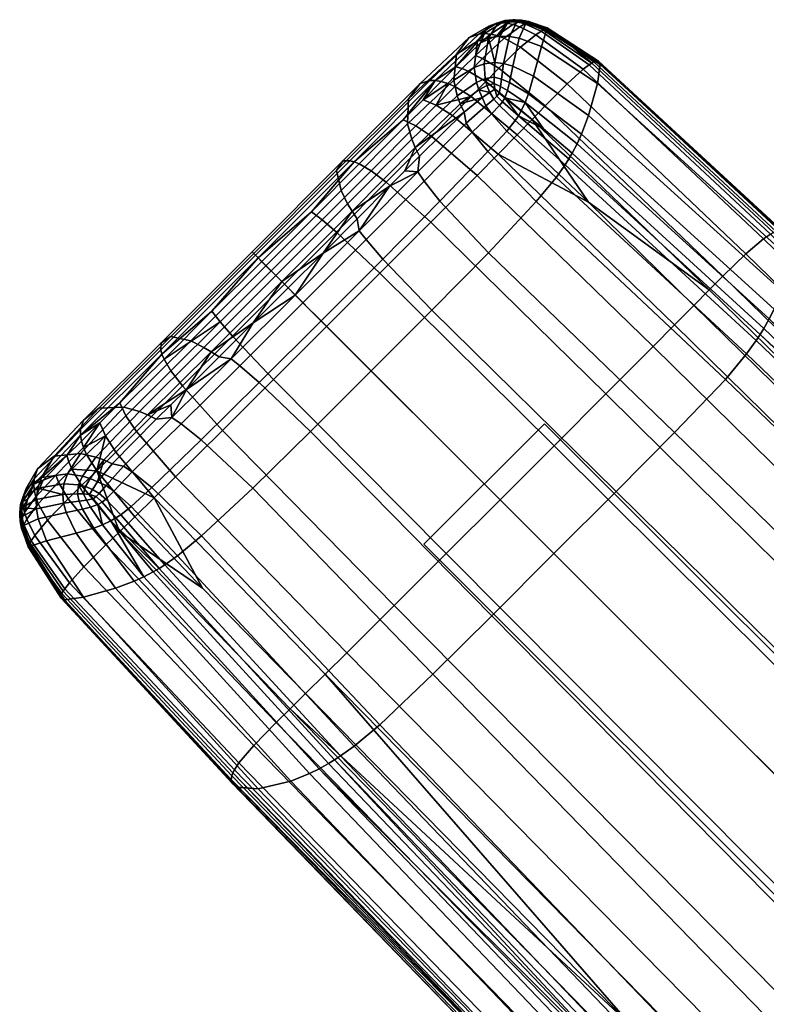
# Model space of a CAD drawing. Header units: millimetres. Extents: x -336 to 336, y -315 to 428.
# Tile 73 of 90: x -299 to -273, y 264 to 299. Entities that reach past the tile are written whole.
import ezdxf

# ---------------------------------------------------------------- set-up
doc = ezdxf.new("R2010")
doc.units = ezdxf.units.MM
doc.header["$MEASUREMENT"] = 0
doc.layers.add('nozky', color=250, linetype='Continuous')
doc.layers.add('podnoz', color=7, linetype='Continuous')

msp = doc.modelspace()

# ---------------------------------------------------------------- meshes
at = {"layer": 'nozky'}
mesh = msp.add_polyface(dxfattribs=at)
corners = [(-270.429, -266.186, 10), (-266.187, -270.429, 10), (-284.571, -280.328, 10), (-280.328, -284.571, 10), (-270.429, -266.186), (-266.187, -270.429), (-284.571, -280.328), (-280.328, -284.571), (-266.187, -270.429), (-266.187, -270.429, 10), (-270.429, -266.186), (-270.429, -266.186, 10), (-270.429, -266.186), (-270.429, -266.186, 10), (-284.571, -280.328), (-284.571, -280.328, 10), (-284.571, -280.328), (-284.571, -280.328, 10), (-280.328, -284.571), (-280.328, -284.571, 10), (-280.328, -284.571), (-280.328, -284.571, 10), (-266.187, -270.429), (-266.187, -270.429, 10), (-284.571, 280.328, 10), (-280.328, 284.571, 10), (-270.429, 266.186, 10), (-266.187, 270.429, 10), (-284.571, 280.328), (-280.328, 284.571), (-270.429, 266.186), (-266.187, 270.429), (-270.429, 266.186), (-270.429, 266.186, 10), (-266.187, 270.429), (-266.187, 270.429, 10), (-266.187, 270.429), (-266.187, 270.429, 10), (-280.328, 284.571), (-280.328, 284.571, 10), (-280.328, 284.571), (-280.328, 284.571, 10), (-284.571, 280.328), (-284.571, 280.328, 10), (-284.571, 280.328), (-284.571, 280.328, 10), (-270.429, 266.186), (-270.429, 266.186, 10), (270.429, 266.186, 10), (266.187, 270.429, 10), (284.571, 280.328, 10), (280.328, 284.571, 10), (270.429, 266.186), (266.187, 270.429), (284.571, 280.328), (280.328, 284.571), (266.187, 270.429), (266.187, 270.429, 10), (270.429, 266.186), (270.429, 266.186, 10), (270.429, 266.186), (270.429, 266.186, 10), (284.571, 280.328), (284.571, 280.328, 10), (284.571, 280.328), (284.571, 280.328, 10), (280.328, 284.571), (280.328, 284.571, 10), (280.328, 284.571), (280.328, 284.571, 10), (266.187, 270.429), (266.187, 270.429, 10), (284.571, -280.328, 10), (280.328, -284.571, 10), (270.429, -266.186, 10), (266.187, -270.429, 10), (284.571, -280.328), (280.328, -284.571), (270.429, -266.186), (266.187, -270.429), (270.429, -266.186), (270.429, -266.186, 10), (266.187, -270.429), (266.187, -270.429, 10), (266.187, -270.429), (266.187, -270.429, 10), (280.328, -284.571), (280.328, -284.571, 10), (280.328, -284.571), (280.328, -284.571, 10), (284.571, -280.328), (284.571, -280.328, 10), (284.571, -280.328), (284.571, -280.328, 10), (270.429, -266.186), (270.429, -266.186, 10)]
mesh.append_faces([[corners[k] for k in face] for face in [(1, 0, 2, 3), (5, 7, 6, 4), (9, 8, 10, 11), (13, 12, 14, 15), (17, 16, 18, 19), (21, 20, 22, 23), (25, 24, 26, 27), (29, 31, 30, 28), (33, 32, 34, 35), (37, 36, 38, 39), (41, 40, 42, 43), (45, 44, 46, 47), (49, 48, 50, 51), (53, 55, 54, 52), (57, 56, 58, 59), (61, 60, 62, 63), (65, 64, 66, 67), (69, 68, 70, 71), (73, 72, 74, 75), (77, 79, 78, 76), (81, 80, 82, 83), (85, 84, 86, 87), (89, 88, 90, 91), (93, 92, 94, 95)]])
at = {"layer": 'podnoz'}
mesh = msp.add_polyface(dxfattribs=at)
corners = [(-281.291, 294.749, 19.707), (-282.911, 296.094, 18.515), (-283.569, 295.424, 18.792), (-281.959, 294.066, 20), (-284.293, 294.692, 19.001), (-282.695, 293.319, 20.219), (-284.853, 295.068, 18.158), (-286.434, 293.479, 18.396), (-285.899, 293.075, 19.25), (-284.139, 295.789, 17.959), (-285.303, 295.276, 17.115), (-286.85, 293.724, 17.338), (-283.486, 296.449, 17.694), (-284.602, 295.982, 16.929), (-283.734, 296.559, 17.214), (-283.961, 296.629, 16.681), (-283.08, 295.156, 5.301), (-282.872, 294.843, 4.974), (-284.566, 293.121, 5.046), (-284.786, 293.444, 5.418), (-282.398, 295.764, 5.437), (-282.199, 295.487, 5.157), (-284.729, 294, 5.83), (-283.155, 295.545, 5.686), (-282.517, 296.062, 5.778), (-282.972, 296.973, 17.402), (-282.512, 297.436, 17.06), (-282.763, 297.537, 16.6), (-283.222, 297.079, 16.93), (-282.392, 296.625, 18.209), (-281.93, 297.096, 17.848), (-283.452, 297.143, 16.408), (-282.586, 297.985, 15.742), (-281.998, 298.242, 15.841), (-282.803, 297.125, 7.579), (-282.681, 298.043, 9.98), (-282.298, 298.17, 9.822), (-282.448, 297.249, 7.507), (-282.723, 296.596, 6.583), (-282.416, 296.733, 6.583), (-282.637, 296.329, 6.155), (-282.355, 296.484, 6.201), (-282.977, 298.173, 13.053), (-282.635, 298.298, 14.288), (-282.002, 298.683, 13.66), (-282.29, 298.58, 12.523), (-283.428, 297.595, 10.348), (-283.518, 296.67, 7.739), (-283.397, 296.125, 6.617), (-283.292, 295.838, 6.125), (-284.366, 296.659, 15.461), (-284.172, 296.662, 16.095), (-282.438, 298.313, 14.851), (-284.7, 296.558, 14.079), (-285.12, 296.02, 11.075), (-285.148, 295.132, 8.157), (-284.998, 294.591, 6.889), (-284.879, 294.301, 6.329), (-287.179, 293.835, 16.06), (-287.024, 293.795, 16.724), (-287.424, 293.827, 14.61), (-287.646, 293.489, 11.456), (-287.488, 292.785, 8.397), (-287.258, 292.318, 7.067), (-282.257, 296.241, 5.869), (-285.241, 293.48, 5.878)]
mesh.append_faces([[corners[k] for k in face] for face in [(0, 1, 2, 3), (2, 4, 5, 3), (6, 7, 8, 4), (9, 6, 4, 2), (6, 10, 11, 7), (1, 9, 2, 2), (1, 12, 9, 9), (13, 9, 14, 14), (14, 9, 12, 12), (13, 14, 15, 15), (10, 6, 9, 13), (16, 17, 18, 19), (20, 21, 17, 16), (19, 22, 23, 16), (16, 23, 24, 20), (25, 26, 27, 28), (29, 30, 26, 25), (31, 28, 27, 32), (28, 31, 15, 14), (29, 25, 12, 1), (25, 28, 14, 12), (27, 33, 32, 32), (34, 35, 36, 37), (38, 34, 37, 39), (40, 38, 39, 41), (42, 43, 44, 45), (46, 42, 45, 35), (47, 46, 35, 34), (48, 47, 34, 38), (49, 48, 38, 40), (50, 51, 52, 43), (53, 50, 43, 42), (54, 53, 42, 46), (55, 54, 46, 47), (56, 55, 47, 48), (57, 56, 48, 49), (58, 59, 51, 50), (60, 58, 50, 53), (61, 60, 53, 54), (62, 61, 54, 55), (63, 62, 55, 56), (52, 31, 32, 32), (51, 13, 15, 15), (51, 10, 13, 13), (51, 15, 31, 31), (52, 51, 31, 31), (59, 11, 10, 10), (59, 10, 51, 51), (40, 41, 64, 64), (49, 40, 24, 24), (24, 23, 49, 49), (64, 24, 40, 40), (22, 57, 23, 23), (57, 49, 23, 23), (57, 22, 65, 65)]])
mesh = msp.add_polyface(dxfattribs=at)
corners = [(-280.89, 298.718, 14.262), (-280.908, 298.704, 14.459), (-280.315, 298.477, 14.732), (-280.282, 298.496, 14.448), (-281.118, 298.771, 14.105), (-281.163, 298.748, 14.424), (-281.29, 298.79, 14.042), (-280.897, 298.741, 13.327), (-281.182, 298.789, 13.262), (-281.138, 298.787, 13.763), (-280.882, 298.737, 13.878), (-280.235, 298.512, 13.535), (-280.259, 298.508, 14.154), (-278.428, 297.345, 14.031), (-278.494, 297.35, 14.721), (-280.981, 298.67, 12.125), (-281.305, 298.719, 12.123), (-280.257, 298.428, 12.221), (-278.365, 297.223, 12.585), (-281.215, 298.15, 9.557), (-281.566, 298.213, 9.613), (-280.439, 297.861, 9.509), (-281.443, 297.164, 7.245), (-281.771, 297.257, 7.337), (-279.55, 298.026, 15.064), (-278.59, 297.316, 15.377), (-281.365, 298.804, 13.682), (-281.441, 298.801, 13.253), (-281.605, 298.727, 12.169), (-281.9, 298.225, 9.691), (-282.08, 297.291, 7.422), (-281.015, 298.654, 14.912), (-280.945, 298.687, 14.66), (-281.238, 298.722, 14.623), (-281.202, 298.554, 15.378), (-281.437, 298.632, 15.022), (-281.75, 298.149, 16.266), (-281.998, 298.242, 15.841), (-282.512, 297.436, 17.06), (-282.763, 297.537, 16.6), (-280.443, 298.399, 15.387), (-280.371, 298.443, 15.069), (-280.631, 298.273, 15.97), (-281.171, 297.831, 16.988), (-278.752, 297.218, 16.141), (-278.665, 297.275, 15.767), (-278.963, 297.057, 16.839), (-281.43, 298.759, 14.281), (-281.645, 298.677, 14.618), (-282.226, 298.296, 15.371), (-282.586, 297.985, 15.742), (-281.728, 298.771, 13.406), (-281.59, 298.777, 13.871), (-281.956, 298.684, 12.312), (-282.002, 298.683, 13.66), (-281.833, 298.694, 14.164), (-282.29, 298.58, 12.523), (-282.681, 298.043, 9.98), (-282.298, 298.17, 9.822), (-282.635, 298.298, 14.288), (-282.438, 298.313, 14.851)]
mesh.append_faces([[corners[k] for k in face] for face in [(0, 1, 2, 3), (4, 1, 0, 0), (4, 5, 1, 1), (5, 4, 6, 6), (7, 8, 9, 10), (11, 7, 10, 12), (13, 11, 12, 14), (15, 16, 8, 7), (17, 15, 7, 11), (18, 17, 11, 13), (19, 20, 16, 15), (21, 19, 15, 17), (22, 23, 20, 19), (3, 2, 24, 24), (25, 14, 24, 24), (9, 26, 6, 4), (9, 4, 0, 10), (26, 9, 8, 27), (27, 8, 16, 28), (12, 10, 0, 3), (12, 3, 14, 14), (3, 24, 14, 14), (20, 29, 28, 16), (23, 30, 29, 20), (31, 32, 5, 33), (34, 31, 33, 35), (36, 34, 35, 37), (38, 36, 37, 39), (40, 41, 32, 31), (42, 40, 31, 34), (43, 42, 34, 36), (44, 45, 41, 40), (46, 44, 40, 42), (47, 33, 5, 6), (32, 1, 5, 5), (32, 41, 2, 1), (48, 35, 33, 47), (37, 48, 49, 49), (48, 37, 35, 35), (50, 37, 49, 49), (45, 25, 24, 24), (45, 24, 2, 41), (51, 52, 26, 27), (51, 27, 53, 53), (54, 55, 52, 51), (56, 54, 51, 53), (57, 56, 53, 58), (59, 60, 55, 54), (26, 52, 47, 6), (48, 47, 52, 55), (28, 53, 27, 27), (53, 28, 29, 58), (60, 49, 48, 55), (60, 50, 49, 49), (58, 29, 30, 30)]])
mesh = msp.add_polyface(dxfattribs=at)
corners = [(-282.911, 296.094, 18.515), (-281.291, 294.749, 19.707), (-280.766, 295.289, 19.383), (-282.392, 296.625, 18.209), (-284.333, 291.669, 20.482), (-286.127, 289.87, 20.579), (-279.993, 283.794, 22.079), (-278.17, 285.619, 21.979), (-282.695, 293.319, 20.219), (-276.502, 287.292, 21.707), (-281.959, 294.066, 20), (-275.75, 288.049, 21.48), (-275.066, 288.739, 21.178), (-278.778, 292.37, 20.509), (-278.461, 296.555, 9.637), (-280.439, 297.861, 9.509), (-280.257, 298.428, 12.221), (-278.365, 297.223, 12.585), (-280.711, 296.815, 7.084), (-281.443, 297.164, 7.245), (-281.215, 298.15, 9.557), (-278.775, 295.429, 6.994), (-281.557, 296.593, 6.325), (-281.842, 296.714, 6.445), (-281.771, 297.257, 7.337), (-280.892, 296.198, 6.102), (-279.023, 294.771, 5.917), (-281.627, 296.312, 5.946), (-281.877, 296.456, 6.085), (-281.006, 295.89, 5.69), (-279.176, 294.436, 5.463), (-282.08, 297.291, 7.422), (-282.105, 296.776, 6.547), (-282.099, 296.552, 6.218), (-281.721, 296.049, 5.629), (-281.923, 296.215, 5.787), (-279.351, 294.103, 5.074), (-280.359, 294.955, 5.15), (-282.08, 296.351, 5.952), (-281.146, 295.593, 5.341), (-280.617, 292.4, 4.036), (-273.961, 286.131, 4.528), (-275.75, 284.257, 4.391), (-282.305, 290.594, 3.953), (-282.328, 294.158, 4.48), (-284.008, 292.41, 4.482), (-279.922, 293.244, 4.364), (-273.215, 287.029, 4.903), (-281.659, 294.88, 4.734), (-282.199, 295.487, 5.157), (-282.872, 294.843, 4.974), (-281.363, 295.249, 5.002), (-279.6, 293.696, 4.686), (-281.914, 295.777, 5.355), (-282.108, 296.01, 5.588), (-282.398, 295.764, 5.437), (-281.248, 295.418, 5.159), (-279.471, 293.898, 4.867), (-281.809, 295.907, 5.475), (-282.004, 296.109, 5.675), (-282.257, 296.241, 5.869), (-282.517, 296.062, 5.778), (-281.93, 297.096, 17.848), (-281.171, 297.831, 16.988), (-281.75, 298.149, 16.266), (-282.512, 297.436, 17.06), (-279.528, 296.543, 18.039), (-278.963, 297.057, 16.839), (-280.631, 298.273, 15.97), (-280.299, 295.77, 18.996), (-274.527, 289.285, 20.842), (-274.045, 289.771, 20.439), (-282.355, 296.484, 6.201), (-282.416, 296.733, 6.583), (-282.448, 297.249, 7.507), (-282.298, 298.17, 9.822)]
mesh.append_faces([[corners[k] for k in face] for face in [(0, 1, 2, 3), (4, 5, 6, 7), (8, 4, 7, 9), (10, 8, 9, 11), (11, 12, 13, 10), (10, 13, 1, 1), (14, 15, 16, 17), (18, 19, 20, 15), (21, 18, 15, 14), (22, 23, 24, 19), (25, 22, 19, 18), (26, 25, 18, 21), (27, 28, 23, 22), (29, 27, 22, 25), (30, 29, 25, 26), (31, 24, 23, 32), (32, 23, 28, 33), (27, 29, 34, 34), (27, 34, 35, 28), (30, 36, 37, 29), (35, 38, 33, 28), (39, 29, 37, 37), (39, 34, 29, 29), (40, 41, 42, 43), (44, 40, 43, 45), (46, 47, 41, 40), (48, 46, 40, 44), (49, 48, 44, 50), (51, 52, 46, 48), (53, 51, 48, 49), (54, 53, 49, 55), (56, 57, 52, 51), (58, 56, 51, 53), (59, 58, 53, 54), (54, 60, 38, 59), (54, 55, 61, 60), (58, 34, 56, 56), (39, 56, 34, 34), (34, 58, 59, 35), (38, 35, 59, 59), (56, 37, 36, 57), (56, 39, 37, 37), (62, 63, 64, 65), (66, 67, 68, 63), (69, 66, 63, 62), (2, 69, 62, 3), (70, 71, 69, 2), (13, 2, 1, 1), (70, 2, 13, 13), (33, 72, 73, 73), (74, 31, 32, 73), (73, 32, 33, 33), (75, 31, 74, 74), (38, 60, 72, 33)]])
mesh = msp.add_polyface(dxfattribs=at)
corners = [(-287.293, 276.502, 21.707), (-288.049, 275.75, 21.48), (-259.815, 246.984, 25.408), (-259.027, 247.772, 25.637), (-285.619, 278.17, 21.979), (-257.284, 249.516, 25.912), (-283.794, 279.993, 22.079), (-255.382, 251.418, 26.013), (-281.894, 281.893, 22.094), (-253.4, 253.4, 26.027), (-279.993, 283.794, 22.079), (-251.418, 255.382, 26.013), (-278.17, 285.619, 21.979), (-249.516, 257.284, 25.912), (-277.25, 263.348, 22.832), (-269.505, 255.437, 23.885), (-246.984, 259.815, 25.408), (-263.348, 277.25, 22.832), (-275.066, 288.739, 21.178), (-275.75, 288.049, 21.48), (-290.557, 273.236, 19.431), (-291.085, 272.617, 18.151), (-262.974, 243.659, 22.047), (-262.424, 244.326, 23.341), (-289.771, 274.044, 20.439), (-261.607, 245.187, 24.358), (-289.285, 274.527, 20.842), (-261.102, 245.698, 24.765), (-263.205, 243.268, 20.892), (-272.154, 252.375, 19.256), (-263.246, 243.157, 20.472), (-279.858, 260.33, 18.22), (-288.604, 272.247, 6.584), (-288.266, 272.414, 6.096), (-260.365, 243.217, 9.284), (-260.697, 243.042, 9.838), (-289.262, 271.981, 7.74), (-261.332, 242.77, 11.12), (-290.412, 271.705, 10.561), (-262.418, 242.52, 14.162), (-276.461, 260.616, 6.894), (-268.82, 252.646, 7.734), (-263.275, 242.997, 19.763), (-291.357, 272.031, 15.915), (-271.918, 291.334, 15.192), (-278.428, 297.345, 14.031), (-278.494, 297.35, 14.721), (-272.031, 291.358, 15.915), (-271.76, 291.164, 13.674), (-278.365, 297.223, 12.585), (-271.705, 290.412, 10.561), (-278.461, 296.555, 9.637), (-271.981, 289.262, 7.74), (-278.775, 295.429, 6.994), (-272.247, 288.604, 6.584), (-279.023, 294.771, 5.917), (-272.414, 288.266, 6.096), (-279.176, 294.436, 5.463), (-272.168, 291.337, 16.605), (-278.59, 297.316, 15.377), (-260.33, 279.858, 18.22), (-272.603, 287.927, 5.676), (-279.351, 294.103, 5.074), (-260.616, 276.461, 6.894), (-287.506, 272.87, 5.255), (-259.604, 243.701, 8.29), (-259.817, 243.554, 8.529), (-287.716, 272.732, 5.452), (-287.029, 273.214, 4.903), (-259.115, 244.07, 7.839), (-286.131, 273.96, 4.528), (-258.169, 244.877, 7.283), (-284.257, 275.75, 4.391), (-256.131, 246.837, 6.839), (-282.185, 277.807, 4.381), (-253.865, 249.086, 6.647), (-279.994, 279.995, 4.375), (-251.475, 251.475, 6.584), (-277.807, 282.185, 4.381), (-249.086, 253.866, 6.647), (-279.6, 293.696, 4.686), (-272.87, 287.506, 5.255), (-273.215, 287.029, 4.903), (-279.922, 293.244, 4.364), (-279.471, 293.898, 4.867), (-272.732, 287.716, 5.452), (-272.373, 291.247, 17.411), (-272.266, 291.301, 17.016), (-278.665, 297.275, 15.767), (-278.752, 297.218, 16.141), (-272.617, 291.085, 18.151), (-278.963, 297.057, 16.839), (-273.236, 290.557, 19.431), (-279.528, 296.543, 18.039), (-274.045, 289.771, 20.439), (-280.299, 295.77, 18.996), (-278.778, 292.37, 20.509), (-274.527, 289.285, 20.842), (-245.697, 261.102, 24.765)]
mesh.append_faces([[corners[k] for k in face] for face in [(0, 1, 2, 3), (4, 0, 3, 5), (6, 4, 5, 7), (8, 6, 7, 9), (10, 8, 9, 11), (12, 10, 11, 13), (1, 14, 2, 2), (14, 15, 2, 2), (16, 17, 18, 19), (20, 21, 22, 23), (24, 20, 23, 25), (26, 24, 25, 27), (28, 29, 30, 30), (28, 31, 29, 29), (14, 26, 27, 27), (27, 15, 14, 14), (32, 33, 34, 35), (36, 32, 35, 37), (38, 36, 37, 39), (34, 40, 41, 41), (34, 33, 40, 40), (42, 29, 31, 43), (29, 42, 30, 30), (44, 45, 46, 47), (48, 49, 45, 44), (50, 51, 49, 48), (52, 53, 51, 50), (54, 55, 53, 52), (56, 57, 55, 54), (58, 47, 46, 59), (60, 47, 58, 58), (56, 61, 62, 57), (61, 56, 63, 63), (64, 65, 66, 67), (68, 69, 65, 64), (70, 71, 69, 68), (72, 73, 71, 70), (74, 75, 73, 72), (76, 77, 75, 74), (78, 79, 77, 76), (80, 81, 82, 83), (84, 85, 81, 80), (66, 41, 40, 40), (67, 66, 40, 40), (84, 62, 61, 85), (85, 61, 63, 63), (86, 87, 88, 89), (90, 86, 89, 91), (92, 90, 91, 93), (94, 92, 93, 95), (87, 60, 58, 58), (58, 59, 88, 87), (96, 18, 97, 97), (97, 18, 17, 98)]])
mesh = msp.add_polyface(dxfattribs=at)
corners = [(-289.485, 289.485, 19.355), (-291.316, 287.655, 19.342), (-289.87, 286.127, 20.579), (-287.998, 287.998, 20.593), (-287.655, 291.316, 19.342), (-286.127, 289.87, 20.579), (-285.899, 293.075, 19.25), (-284.333, 291.669, 20.482), (-284.293, 294.692, 19.001), (-282.695, 293.319, 20.219), (-289.955, 289.955, 18.496), (-291.752, 288.158, 18.483), (-288.158, 291.751, 18.483), (-286.434, 293.479, 18.396), (-290.285, 290.285, 17.432), (-292.038, 288.533, 17.42), (-293.724, 286.849, 17.338), (-286.85, 293.724, 17.338), (-288.533, 292.038, 17.42), (-289.104, 289.104, 5.518), (-288.831, 288.831, 5.128), (-291.056, 286.609, 5.118), (-291.359, 286.852, 5.505), (-286.017, 290.372, 4.528), (-284.291, 288.571, 3.969), (-286.429, 286.428, 3.97), (-288.192, 288.192, 4.535), (-286.609, 291.056, 5.118), (-286.852, 291.36, 5.505), (-284.008, 292.41, 4.482), (-282.305, 290.594, 3.953), (-284.566, 293.121, 5.046), (-284.786, 293.444, 5.418), (-282.872, 294.843, 4.974), (-282.328, 294.158, 4.48), (-290.584, 288.123, 5.973), (-289.354, 289.353, 5.975), (-285.78, 292.935, 5.914), (-288.122, 290.584, 5.973), (-286.922, 291.787, 5.957), (-285.241, 293.48, 5.878), (-284.729, 294, 5.83), (-287.104, 292.06, 6.48), (-287.258, 292.318, 7.067), (-284.998, 294.591, 6.889), (-284.879, 294.301, 6.329), (-290.506, 290.506, 16.145), (-290.408, 290.409, 16.814), (-287.024, 293.795, 16.724), (-287.179, 293.835, 16.06), (-290.625, 290.625, 14.686), (-287.424, 293.827, 14.61), (-290.567, 290.567, 11.51), (-287.646, 293.489, 11.456), (-290.136, 290.136, 8.431), (-287.488, 292.785, 8.397), (-289.787, 289.787, 7.092), (-289.58, 289.58, 6.502), (-293.836, 287.178, 16.06), (-293.795, 287.024, 16.724), (-293.827, 287.423, 14.61), (-293.489, 287.646, 11.456), (-292.785, 287.488, 8.397), (-292.318, 287.258, 7.067), (-292.061, 287.103, 6.48)]
mesh.append_faces([[corners[k] for k in face] for face in [(0, 1, 2, 3), (4, 0, 3, 5), (6, 4, 5, 7), (8, 6, 7, 9), (10, 11, 1, 0), (12, 10, 0, 4), (13, 12, 4, 6), (10, 14, 15, 11), (11, 15, 16, 16), (13, 17, 18, 12), (12, 18, 14, 10), (19, 20, 21, 22), (23, 24, 25, 26), (27, 23, 26, 20), (28, 27, 20, 19), (29, 30, 24, 23), (31, 29, 23, 27), (32, 31, 27, 28), (33, 34, 29, 31), (19, 22, 35, 35), (35, 36, 19, 19), (32, 28, 37, 37), (28, 19, 38, 38), (36, 38, 19, 19), (28, 38, 39, 39), (32, 37, 40, 40), (37, 28, 39, 39), (41, 32, 40, 40), (42, 43, 44, 45), (46, 47, 48, 49), (50, 46, 49, 51), (52, 50, 51, 53), (54, 52, 53, 55), (56, 54, 55, 43), (57, 56, 43, 42), (58, 59, 47, 46), (60, 58, 46, 50), (61, 60, 50, 52), (62, 61, 52, 54), (63, 62, 54, 56), (64, 63, 56, 57), (48, 18, 17, 17), (47, 18, 48, 48), (45, 40, 37, 42), (42, 39, 38, 38), (39, 42, 37, 37), (57, 42, 38, 38), (18, 47, 14, 14), (47, 15, 14, 14), (59, 16, 15, 15), (47, 59, 15, 15), (36, 35, 57, 57), (38, 36, 57, 57), (57, 35, 64, 64)]])
mesh = msp.add_polyface(dxfattribs=at)
corners = [(-276.502, 287.292, 21.707), (-278.17, 285.619, 21.979), (-249.516, 257.284, 25.912), (-247.772, 259.028, 25.637), (-275.75, 288.049, 21.48), (-246.984, 259.815, 25.408), (-259.815, 246.984, 25.408), (-260.534, 246.266, 25.103), (-250.453, 235.95, 26.488), (-269.505, 255.437, 23.885), (-235.95, 250.453, 26.488), (-246.266, 260.534, 25.103), (-255.438, 269.505, 23.885), (-224.748, 239.513, 27.988), (-263.348, 277.25, 22.832), (-261.102, 245.698, 24.765), (-260.365, 243.217, 9.284), (-268.82, 252.646, 7.734), (-260.029, 243.417, 8.797), (-242.859, 263.262, 19.017), (-271.918, 291.334, 15.192), (-272.031, 291.358, 15.915), (-242.997, 263.276, 19.763), (-197.161, 219.398, 25.091), (-197.316, 219.352, 25.816), (-242.653, 263.114, 17.44), (-271.76, 291.164, 13.674), (-196.922, 219.38, 23.555), (-242.52, 262.418, 14.162), (-271.705, 290.412, 10.561), (-242.77, 261.332, 11.12), (-271.981, 289.262, 7.74), (-243.043, 260.697, 9.838), (-272.247, 288.604, 6.584), (-243.217, 260.366, 9.284), (-272.414, 288.266, 6.096), (-260.33, 279.858, 18.22), (-252.375, 272.154, 19.256), (-243.156, 263.246, 20.472), (-232.785, 253.246, 21.87), (-221.52, 242.398, 23.393), (-252.646, 268.821, 7.734), (-260.616, 276.461, 6.894), (-243.416, 260.029, 8.797), (-233.018, 250.204, 10.102), (-221.716, 239.565, 11.552), (-275.75, 284.257, 4.391), (-246.838, 256.131, 6.839), (-249.086, 253.866, 6.647), (-277.807, 282.185, 4.381), (-273.961, 286.131, 4.528), (-244.877, 258.169, 7.283), (-273.215, 287.029, 4.903), (-244.07, 259.115, 7.839), (-272.87, 287.506, 5.255), (-243.701, 259.604, 8.29), (-272.732, 287.716, 5.452), (-243.554, 259.818, 8.529), (-259.817, 243.554, 8.529), (-243.389, 263.146, 21.295), (-243.268, 263.205, 20.892), (-272.266, 291.301, 17.016), (-272.373, 291.247, 17.411), (-243.658, 262.974, 22.047), (-272.617, 291.085, 18.151), (-244.326, 262.424, 23.341), (-273.236, 290.557, 19.431), (-245.187, 261.607, 24.358), (-274.045, 289.771, 20.439), (-245.697, 261.102, 24.765), (-274.527, 289.285, 20.842), (-197.751, 219.107, 27.307), (-197.618, 219.195, 26.914), (-198.047, 218.883, 28.044)]
mesh.append_faces([[corners[k] for k in face] for face in [(0, 1, 2, 3), (4, 0, 3, 5), (6, 7, 8, 8), (6, 9, 7, 7), (5, 10, 11, 11), (5, 11, 12, 12), (10, 5, 13, 13), (14, 5, 12, 12), (15, 8, 7, 7), (9, 15, 7, 7), (16, 17, 18, 18), (19, 20, 21, 22), (23, 19, 22, 24), (25, 26, 20, 19), (27, 25, 19, 23), (28, 29, 26, 25), (30, 31, 29, 28), (32, 33, 31, 30), (34, 35, 33, 32), (22, 36, 37, 37), (22, 38, 39, 39), (38, 22, 37, 37), (40, 22, 39, 39), (24, 22, 40, 40), (22, 21, 36, 36), (34, 41, 42, 35), (41, 34, 43, 43), (44, 34, 45, 45), (43, 34, 44, 44), (46, 47, 48, 49), (50, 51, 47, 46), (52, 53, 51, 50), (54, 55, 53, 52), (56, 57, 55, 54), (17, 58, 18, 18), (44, 45, 57, 57), (44, 57, 43, 43), (43, 57, 41, 41), (56, 42, 41, 57), (59, 60, 61, 62), (63, 59, 62, 64), (65, 63, 64, 66), (67, 65, 66, 68), (69, 67, 68, 70), (71, 72, 60, 59), (73, 71, 59, 63), (60, 38, 37, 37), (60, 40, 39, 39), (60, 39, 38, 38), (60, 37, 36, 36), (60, 36, 61, 61), (14, 12, 69, 69), (69, 12, 11, 11), (69, 10, 13, 13), (10, 69, 11, 11)]])
mesh = msp.add_polyface(dxfattribs=at)
corners = [(-289.87, 286.127, 20.579), (-291.669, 284.333, 20.482), (-285.619, 278.17, 21.979), (-283.794, 279.993, 22.079), (-287.998, 287.998, 20.593), (-281.894, 281.893, 22.094), (-286.127, 289.87, 20.579), (-279.993, 283.794, 22.079), (-294.691, 284.293, 19.001), (-295.424, 283.57, 18.792), (-294.066, 281.959, 20), (-293.319, 282.695, 20.219), (-293.075, 285.9, 19.25), (-291.316, 287.655, 19.342), (-295.068, 284.852, 18.158), (-295.789, 284.138, 17.959), (-293.479, 286.433, 18.396), (-291.752, 288.158, 18.483), (-296.095, 282.911, 18.515), (-294.748, 281.291, 19.707), (-295.276, 285.302, 17.115), (-295.982, 284.602, 16.929), (-293.724, 286.849, 17.338), (-296.01, 282.108, 5.588), (-295.777, 281.914, 5.355), (-295.907, 281.808, 5.476), (-296.109, 282.004, 5.675), (-295.764, 282.398, 5.437), (-295.486, 282.199, 5.157), (-294.843, 282.872, 4.974), (-294.158, 282.328, 4.48), (-294.88, 281.659, 4.734), (-295.156, 283.08, 5.301), (-292.41, 284.008, 4.482), (-290.594, 282.305, 3.953), (-292.4, 280.617, 4.036), (-293.121, 284.567, 5.046), (-293.444, 284.786, 5.418), (-290.371, 286.017, 4.528), (-288.571, 284.291, 3.969), (-291.056, 286.609, 5.118), (-291.359, 286.852, 5.505), (-286.429, 286.428, 3.97), (-279.994, 279.995, 4.375), (-282.185, 277.807, 4.381), (-288.192, 288.192, 4.535), (-288.831, 288.831, 5.128), (-284.291, 288.571, 3.969), (-277.807, 282.185, 4.381), (-282.305, 290.594, 3.953), (-275.75, 284.257, 4.391), (-296.062, 282.517, 5.778), (-295.545, 283.155, 5.686), (-292.936, 285.78, 5.914), (-294, 284.728, 5.83), (-293.479, 285.241, 5.878), (-291.787, 286.921, 5.957), (-290.584, 288.123, 5.973), (-296.659, 284.366, 15.461), (-296.662, 284.172, 16.095), (-293.795, 287.024, 16.724), (-293.836, 287.178, 16.06), (-296.558, 284.7, 14.079), (-293.827, 287.423, 14.61), (-296.02, 285.12, 11.075), (-293.489, 287.646, 11.456), (-295.133, 285.149, 8.157), (-292.785, 287.488, 8.397), (-294.591, 284.998, 6.889), (-292.318, 287.258, 7.067), (-294.301, 284.878, 6.329), (-292.061, 287.103, 6.48), (-296.125, 283.397, 6.617), (-296.67, 283.517, 7.739), (-295.838, 283.292, 6.125)]
mesh.append_faces([[corners[k] for k in face] for face in [(0, 1, 2, 3), (4, 0, 3, 5), (6, 4, 5, 7), (8, 9, 10, 11), (12, 8, 11, 1), (13, 12, 1, 0), (14, 15, 9, 8), (16, 14, 8, 12), (17, 16, 12, 13), (18, 19, 10, 10), (9, 18, 10, 10), (9, 15, 18, 18), (14, 20, 21, 15), (16, 22, 20, 14), (16, 17, 22, 22), (23, 24, 25, 26), (27, 28, 24, 23), (29, 30, 31, 28), (32, 29, 28, 27), (33, 34, 35, 30), (36, 33, 30, 29), (37, 36, 29, 32), (38, 39, 34, 33), (40, 38, 33, 36), (41, 40, 36, 37), (42, 43, 44, 39), (45, 42, 39, 38), (46, 45, 38, 40), (47, 48, 43, 42), (49, 50, 48, 47), (27, 51, 52, 32), (41, 37, 53, 53), (32, 52, 54, 37), (37, 54, 55, 55), (41, 53, 56, 56), (57, 41, 56, 56), (53, 37, 55, 55), (58, 59, 60, 61), (62, 58, 61, 63), (64, 62, 63, 65), (66, 64, 65, 67), (68, 66, 67, 69), (70, 68, 69, 71), (72, 73, 66, 68), (74, 72, 68, 70), (59, 21, 20, 20), (60, 20, 22, 22), (59, 20, 60, 60), (70, 54, 52, 74), (70, 71, 53, 53), (71, 57, 56, 56), (53, 71, 56, 56), (70, 55, 54, 54), (55, 70, 53, 53), (52, 51, 74, 74)]])
mesh = msp.add_polyface(dxfattribs=at)
corners = [(-295.789, 284.138, 17.959), (-296.56, 283.734, 17.214), (-296.449, 283.487, 17.694), (-295.982, 284.602, 16.929), (-296.629, 283.961, 16.681), (-296.095, 282.911, 18.515), (-296.973, 282.972, 17.402), (-297.436, 282.511, 17.06), (-297.096, 281.929, 17.848), (-296.625, 282.392, 18.209), (-297.537, 282.763, 16.6), (-298.242, 281.998, 15.841), (-298.149, 281.75, 16.266), (-297.078, 283.222, 16.93), (-298.296, 282.226, 15.371), (-298.525, 281.911, 14.99), (-298.632, 281.437, 15.022), (-295.289, 280.766, 19.383), (-297.984, 282.586, 15.742), (-297.144, 283.452, 16.408), (-296.351, 282.08, 5.952), (-296.215, 281.922, 5.787), (-296.455, 281.877, 6.085), (-296.553, 282.099, 6.218), (-297.257, 281.771, 7.337), (-297.291, 282.08, 7.422), (-296.775, 282.105, 6.547), (-296.713, 281.842, 6.445), (-296.109, 282.004, 5.675), (-295.907, 281.808, 5.476), (-296.049, 281.72, 5.63), (-296.241, 282.256, 5.869), (-296.01, 282.108, 5.588), (-296.062, 282.517, 5.778), (-295.764, 282.398, 5.437), (-298.298, 282.634, 14.288), (-298.313, 282.438, 14.851), (-296.662, 284.172, 16.095), (-296.659, 284.366, 15.461), (-298.174, 282.976, 13.053), (-296.558, 284.7, 14.079), (-297.595, 283.428, 10.348), (-296.02, 285.12, 11.075), (-296.67, 283.517, 7.739), (-295.133, 285.149, 8.157), (-298.684, 282.002, 13.66), (-298.693, 281.833, 14.164), (-298.58, 282.29, 12.523), (-298.043, 282.68, 9.98), (-297.125, 282.803, 7.579), (-296.596, 282.723, 6.583), (-296.125, 283.397, 6.617), (-296.329, 282.637, 6.155), (-295.838, 283.292, 6.125), (-298.684, 281.956, 12.312), (-298.771, 281.728, 13.406), (-298.17, 282.298, 9.822), (-297.249, 282.448, 7.507), (-296.732, 282.416, 6.583), (-296.484, 282.355, 6.201), (-298.225, 281.9, 9.691), (-298.727, 281.605, 12.169)]
mesh.append_faces([[corners[k] for k in face] for face in [(0, 1, 2, 2), (0, 3, 1, 1), (4, 1, 3, 3), (5, 0, 2, 2), (6, 7, 8, 9), (10, 11, 12, 7), (13, 10, 7, 6), (11, 14, 15, 16), (5, 6, 9, 9), (9, 17, 5, 5), (18, 10, 13, 19), (19, 13, 1, 4), (14, 11, 18, 18), (13, 6, 2, 1), (6, 5, 2, 2), (11, 10, 18, 18), (20, 21, 22, 23), (24, 25, 26, 27), (27, 26, 23, 22), (20, 28, 21, 21), (21, 28, 29, 30), (31, 32, 28, 20), (33, 34, 32, 31), (35, 36, 37, 38), (39, 35, 38, 40), (41, 39, 40, 42), (43, 41, 42, 44), (45, 46, 36, 35), (47, 45, 35, 39), (48, 47, 39, 41), (49, 48, 41, 43), (50, 49, 43, 51), (52, 50, 51, 53), (54, 55, 45, 47), (56, 54, 47, 48), (57, 56, 48, 49), (58, 57, 49, 50), (59, 58, 50, 52), (59, 23, 58, 58), (37, 4, 3, 3), (37, 19, 4, 4), (36, 18, 19, 19), (18, 36, 14, 14), (15, 14, 36, 36), (37, 36, 19, 19), (46, 15, 36, 36), (56, 60, 61, 54), (25, 56, 57, 57), (58, 26, 25, 57), (33, 52, 53, 53), (56, 25, 60, 60), (26, 58, 23, 23), (52, 33, 31, 59), (31, 20, 23, 59)]])
mesh = msp.add_polyface(dxfattribs=at)
corners = [(-298.765, 281.114, 14.211), (-298.787, 281.138, 13.763), (-298.737, 280.882, 13.878), (-298.709, 280.899, 14.382), (-298.79, 281.29, 14.042), (-298.805, 281.365, 13.682), (-291.669, 284.333, 20.482), (-293.319, 282.695, 20.219), (-287.293, 276.502, 21.707), (-285.619, 278.17, 21.979), (-297.096, 281.929, 17.848), (-297.83, 281.171, 16.988), (-296.544, 279.528, 18.039), (-295.77, 280.298, 18.996), (-296.625, 282.392, 18.209), (-295.289, 280.766, 19.383), (-298.654, 281.015, 14.912), (-298.688, 280.945, 14.66), (-298.443, 280.372, 15.069), (-298.399, 280.444, 15.387), (-298.554, 281.202, 15.378), (-298.273, 280.631, 15.97), (-298.149, 281.75, 16.266), (-297.436, 282.511, 17.06), (-298.722, 281.238, 14.623), (-298.748, 281.163, 14.424), (-298.632, 281.437, 15.022), (-298.242, 281.998, 15.841), (-298.477, 280.315, 14.732), (-298.677, 281.645, 14.618), (-298.76, 281.43, 14.281), (-298.525, 281.911, 14.99), (-296.095, 282.911, 18.515), (-294.748, 281.291, 19.707), (-296.593, 281.556, 6.325), (-296.312, 281.627, 5.946), (-295.89, 281.006, 5.69), (-296.198, 280.892, 6.102), (-297.164, 281.443, 7.245), (-296.814, 280.71, 7.084), (-298.15, 281.215, 9.557), (-297.861, 280.439, 9.509), (-298.67, 280.982, 12.125), (-298.428, 280.257, 12.221), (-298.741, 280.897, 13.327), (-298.512, 280.236, 13.535), (-298.508, 280.259, 14.154), (-296.713, 281.842, 6.445), (-296.455, 281.877, 6.085), (-297.257, 281.771, 7.337), (-298.213, 281.566, 9.613), (-298.719, 281.304, 12.123), (-298.789, 281.182, 13.262), (-296.049, 281.72, 5.63), (-295.594, 281.146, 5.341), (-296.215, 281.922, 5.787), (-298.225, 281.9, 9.691), (-297.291, 282.08, 7.422), (-298.801, 281.442, 13.253), (-298.727, 281.605, 12.169), (-295.777, 281.914, 5.355), (-295.249, 281.363, 5.002), (-295.418, 281.249, 5.159), (-295.907, 281.808, 5.476), (-294.88, 281.659, 4.734), (-293.244, 279.921, 4.364), (-293.695, 279.6, 4.686), (-295.486, 282.199, 5.157), (-294.158, 282.328, 4.48), (-292.4, 280.617, 4.036), (-293.897, 279.471, 4.867), (-298.771, 281.728, 13.406), (-298.776, 281.59, 13.871), (-298.693, 281.833, 14.164), (-298.684, 282.002, 13.66), (-298.684, 281.956, 12.312)]
mesh.append_faces([[corners[k] for k in face] for face in [(0, 1, 2, 3), (4, 5, 1, 0), (6, 7, 8, 9), (10, 11, 12, 13), (14, 10, 13, 15), (16, 17, 18, 19), (20, 16, 19, 21), (22, 20, 21, 11), (23, 22, 11, 10), (24, 25, 17, 16), (26, 24, 16, 20), (27, 26, 20, 22), (18, 3, 28, 28), (17, 3, 18, 18), (0, 3, 17, 25), (0, 25, 4, 4), (26, 29, 30, 24), (24, 30, 4, 25), (26, 31, 29, 29), (32, 15, 33, 33), (34, 35, 36, 37), (38, 34, 37, 39), (40, 38, 39, 41), (42, 40, 41, 43), (44, 42, 43, 45), (2, 44, 45, 46), (47, 48, 35, 34), (49, 47, 34, 38), (50, 49, 38, 40), (51, 50, 40, 42), (52, 51, 42, 44), (1, 52, 44, 2), (36, 53, 54, 54), (35, 53, 36, 36), (55, 53, 35, 48), (50, 56, 57, 49), (2, 46, 28, 3), (52, 58, 59, 51), (59, 56, 50, 50), (1, 5, 58, 52), (51, 59, 50, 50), (60, 61, 62, 63), (64, 65, 66, 61), (67, 64, 61, 60), (68, 69, 65, 64), (70, 54, 62, 62), (54, 53, 63, 62), (71, 72, 73, 74), (58, 5, 72, 71), (58, 71, 75, 75), (73, 29, 31, 31), (73, 30, 29, 29), (72, 30, 73, 73), (4, 30, 72, 5), (75, 59, 58, 58)]])
mesh = msp.add_polyface(dxfattribs=at)
corners = [(-293.319, 282.695, 20.219), (-294.066, 281.959, 20), (-288.049, 275.75, 21.48), (-287.293, 276.502, 21.707), (-288.739, 275.067, 21.178), (-277.25, 263.348, 22.832), (-294.748, 281.291, 19.707), (-292.369, 278.778, 20.509), (-291.247, 272.373, 17.411), (-291.301, 272.265, 17.016), (-263.205, 243.268, 20.892), (-263.146, 243.389, 21.295), (-291.085, 272.617, 18.151), (-262.974, 243.659, 22.047), (-297.218, 278.752, 16.141), (-297.275, 278.665, 15.767), (-297.057, 278.962, 16.839), (-296.544, 279.528, 18.039), (-290.557, 273.236, 19.431), (-295.77, 280.298, 18.996), (-289.771, 274.044, 20.439), (-295.289, 280.766, 19.383), (-289.285, 274.527, 20.842), (-298.399, 280.444, 15.387), (-298.443, 280.372, 15.069), (-298.273, 280.631, 15.97), (-297.83, 281.171, 16.988), (-291.338, 272.167, 16.605), (-279.858, 260.33, 18.22), (-297.316, 278.59, 15.377), (-298.477, 280.315, 14.732), (-298.026, 279.55, 15.064), (-291.164, 271.76, 13.674), (-290.412, 271.705, 10.561), (-262.418, 242.52, 14.162), (-263.114, 242.653, 17.44), (-291.334, 271.918, 15.192), (-263.262, 242.859, 19.017), (-291.357, 272.031, 15.915), (-263.275, 242.997, 19.763), (-294.771, 279.024, 5.917), (-294.436, 279.176, 5.463), (-288.266, 272.414, 6.096), (-288.604, 272.247, 6.584), (-295.43, 278.775, 6.994), (-289.262, 271.981, 7.74), (-296.555, 278.46, 9.637), (-297.223, 278.366, 12.585), (-297.346, 278.427, 14.031), (-297.351, 278.495, 14.721), (-296.198, 280.892, 6.102), (-295.89, 281.006, 5.69), (-296.814, 280.71, 7.084), (-297.861, 280.439, 9.509), (-298.428, 280.257, 12.221), (-298.512, 280.236, 13.535), (-298.508, 280.259, 14.154), (-287.927, 272.603, 5.676), (-294.103, 279.35, 5.074), (-295.594, 281.146, 5.341), (-276.461, 260.616, 6.894), (-293.695, 279.6, 4.686), (-287.506, 272.87, 5.255), (-287.716, 272.732, 5.452), (-293.897, 279.471, 4.867), (-295.249, 281.363, 5.002), (-295.418, 281.249, 5.159), (-293.244, 279.921, 4.364), (-287.029, 273.214, 4.903), (-292.4, 280.617, 4.036), (-286.131, 273.96, 4.528), (-290.594, 282.305, 3.953), (-284.257, 275.75, 4.391), (-288.571, 284.291, 3.969), (-282.185, 277.807, 4.381)]
mesh.append_faces([[corners[k] for k in face] for face in [(0, 1, 2, 3), (2, 4, 5, 5), (1, 6, 7, 7), (1, 7, 4, 2), (8, 9, 10, 11), (12, 8, 11, 13), (14, 15, 9, 8), (16, 14, 8, 12), (17, 16, 12, 18), (19, 17, 18, 20), (21, 19, 20, 22), (23, 24, 15, 14), (25, 23, 14, 16), (26, 25, 16, 17), (9, 27, 28, 28), (29, 27, 9, 15), (10, 9, 28, 28), (24, 30, 31, 31), (24, 31, 29, 15), (22, 4, 7, 21), (4, 22, 5, 5), (7, 6, 21, 21), (32, 33, 34, 35), (36, 32, 35, 37), (38, 36, 37, 39), (40, 41, 42, 43), (44, 40, 43, 45), (46, 44, 45, 33), (47, 46, 33, 32), (48, 47, 32, 36), (49, 48, 36, 38), (50, 51, 41, 40), (52, 50, 40, 44), (53, 52, 44, 46), (54, 53, 46, 47), (55, 54, 47, 48), (56, 55, 48, 49), (57, 42, 41, 58), (41, 59, 58, 58), (60, 42, 57, 57), (51, 59, 41, 41), (49, 38, 27, 29), (27, 38, 28, 28), (29, 31, 49, 49), (49, 31, 30, 56), (61, 62, 63, 64), (65, 61, 64, 66), (67, 68, 62, 61), (69, 70, 68, 67), (71, 72, 70, 69), (73, 74, 72, 71), (60, 57, 63, 63), (64, 58, 59, 59), (63, 57, 58, 64)]])

doc.saveas('drawing.dxf')
